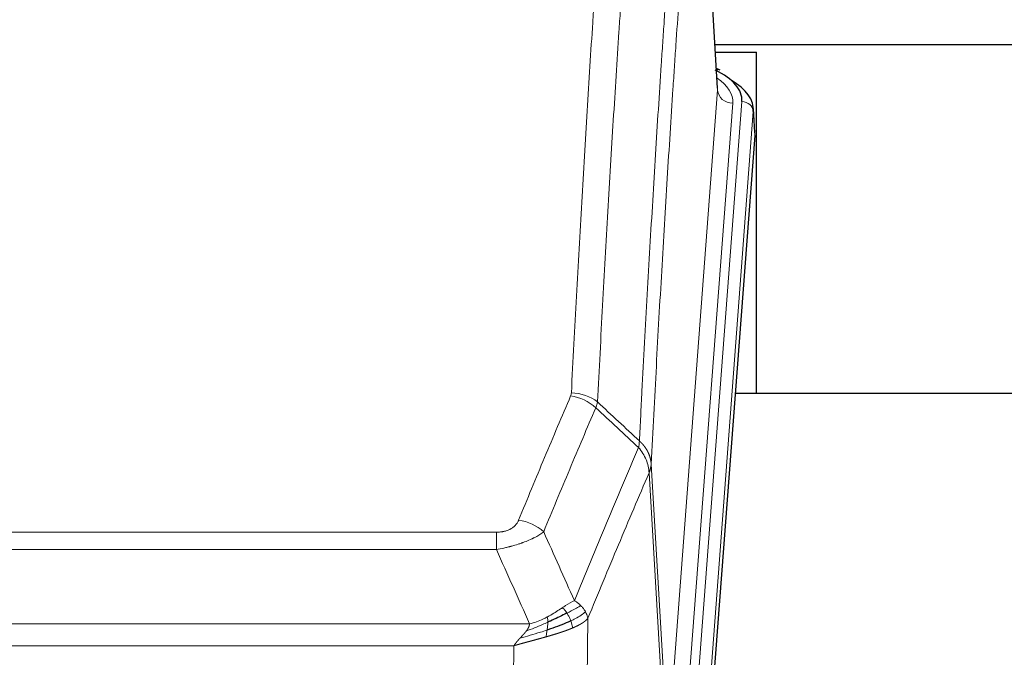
# Model space of a CAD drawing. Header units: inches. Extents: x 0 to 23760, y -13 to 16800.
# Tile 189 of 204: x 19392 to 19650, y 14310 to 14478. Entities that reach past the tile are written whole.
import ezdxf

# ---------------------------------------------------------------- set-up
doc = ezdxf.new("R2010")
doc.units = ezdxf.units.IN
doc.layers.add('254', color=7, linetype='Continuous', true_color=0xffffff)

msp = doc.modelspace()

# ---------------------------------------------------------------- linework, layer by layer
at = {"layer": '254', "color": 110, "linetype": 'Continuous', "lineweight": 13}
for p, q in [((19574.986, 14459.251), (19569.739, 14545.84)), ((19561.92, 14286.478), (19574.986, 14459.251)), ((19578.978, 14455.824), (19565.912, 14283.051)), ((19568.259, 14282.899), (19581.37, 14456.259)), ((19584.364, 14453.689), (19571.253, 14280.329)), ((19584.745, 14447.41), (19584.364, 14453.689)), ((19557.543, 14361.154), (19561.92, 14286.478)), ((19561.339, 14284.569), (19556.987, 14358.821)), ((19311.551, 14343.273), (19516.894, 14343.273)), ((19516.894, 14338.71), (19516.894, 14343.273)), ((19516.894, 14338.71), (19311.551, 14338.71)), ((19540.945, 14320.676), (19539.987, 14245.026)), ((19302.82, 14319.23), (19525.625, 14319.23)), ((19521.513, 14313.486), (19306.933, 14313.486)), ((19520.544, 14236.991), (19521.513, 14313.486))]:
    msp.add_line(p, q, dxfattribs=at)
at = {"layer": '254', "color": 2, "linetype": 'Continuous', "lineweight": 25}
for p, q in [((19574.991, 14459.826), (19569.74, 14546.463)), ((19574.302, 14471.217), (19812.063, 14471.217)), ((19574.415, 14469.221), (19585.223, 14469.221)), ((19585.223, 14379.646), (19585.223, 14469.221)), ((19575.622, 14464.533), (19574.679, 14464.969)), ((19584.751, 14448.193), (19584.37, 14454.476)), ((19584.745, 14447.41), (19571.627, 14273.956)), ((19657.563, 14379.646), (19579.62, 14379.646))]:
    msp.add_line(p, q, dxfattribs=at)
for centre, major_axis, ratio, start_param, end_param in [((19557.351, 14456.633), (24.034, 0.016), 0.461198, 6.2480186, 7.0671317), ((19574.365, 14461.81), (1.258, 2.724), 0.6272114, 6.2831797, 6.7581181), ((19557.351, 14453.972), (27.03, 0.194), 0.4633579, 6.2451225, 6.9481136)]:
    msp.add_ellipse(centre, major_axis=major_axis, ratio=ratio, start_param=start_param, end_param=end_param, dxfattribs=at)
at = {"layer": '254', "color": 110, "linetype": 'Continuous', "lineweight": 13}
for centre, major_axis, ratio, start_param, end_param in [((19554.959, 14456.198), (24.034, 0.016), 0.461198, 6.2480186, 6.8801307), ((19578.978, 14459.372), (3.989, -0.302), 0.8864705, 3.2608937, 4.7793301), ((19581.37, 14453.598), (2.991, -0.226), 0.8864705, 0.119301, 1.6377375), ((19536.402, 14370.734), (-9.188, 3.948), 0.8056434, 4.2999866, 5.045624), ((19536.59, 14371.525), (-9.987, 0.512), 0.8285973, 3.9974013, 4.7548106), ((19522.741, 14338.272), (9.245, -3.812), 0.7933159, 1.14397, 1.886928)]:
    msp.add_ellipse(centre, major_axis=major_axis, ratio=ratio, start_param=start_param, end_param=end_param, dxfattribs=at)
for points, knots in [([(19536.59, 14379.815), (19537.027, 14388.393), (19537.918, 14405.312), (19538.838, 14421.754), (19539.54, 14433.907), (19539.776, 14437.928), (19540.252, 14445.911), (19540.492, 14449.873), (19541.217, 14461.668), (19541.708, 14469.409), (19542.332, 14478.934), (19542.457, 14480.831), (19542.709, 14484.609), (19543.087, 14490.254), (19543.469, 14495.828), (19544.24, 14506.882), (19545.282, 14521.372), (19546.89, 14542.356), (19547.991, 14555.846), (19548.548, 14562.466)], [0, 0, 0, 0, 0.125, 0.25, 0.25, 0.3125, 0.3125, 0.375, 0.375, 0.5, 0.5, 0.53125, 0.53125, 0.5625, 0.625, 0.625, 0.75, 0.875, 1, 1, 1, 1]), ([(19555.431, 14559.877), (19554.873, 14553.264), (19553.771, 14539.79), (19552.161, 14518.829), (19551.118, 14504.357), (19550.346, 14493.315), (19549.963, 14487.748), (19549.584, 14482.11), (19549.333, 14478.336), (19549.207, 14476.441), (19548.583, 14466.928), (19548.091, 14459.195), (19547.365, 14447.414), (19547.124, 14443.457), (19546.648, 14435.483), (19546.412, 14431.467), (19545.709, 14419.328), (19544.787, 14402.906), (19543.895, 14386.007), (19543.457, 14377.438)], [0, 0, 0, 0, 0.125, 0.25, 0.375, 0.375, 0.4375, 0.46875, 0.46875, 0.5, 0.5, 0.625, 0.625, 0.6875, 0.6875, 0.75, 0.75, 0.875, 1, 1, 1, 1]), ([(19554.454, 14367.216), (19554.51, 14368.306), (19554.566, 14369.395), (19554.678, 14371.568), (19554.846, 14374.821), (19555.242, 14382.371), (19555.585, 14388.772), (19556.278, 14401.482), (19557.219, 14418.18), (19558.677, 14442.481), (19559.682, 14458.185), (19560.255, 14466.879), (19560.319, 14467.843), (19560.447, 14469.768), (19560.64, 14472.648), (19561.091, 14479.326), (19561.483, 14484.979), (19561.811, 14489.649), (19561.877, 14490.582), (19562.009, 14492.442), (19562.207, 14495.226), (19562.672, 14501.679), (19563.075, 14507.138), (19563.887, 14517.957), (19564.984, 14532.122), (19566.112, 14545.765), (19566.683, 14552.456)], [0, 0, 0, 0, 0.015625, 0.015625, 0.03125, 0.0625, 0.125, 0.125, 0.25, 0.375, 0.5, 0.5, 0.515625, 0.515625, 0.53125, 0.5625, 0.625, 0.625, 0.640625, 0.640625, 0.65625, 0.6875, 0.75, 0.75, 0.875, 1, 1, 1, 1]), ([(19569.739, 14545.84), (19569.169, 14539.168), (19568.044, 14525.562), (19566.95, 14511.437), (19566.141, 14500.649), (19565.739, 14495.206), (19565.275, 14488.772), (19565.077, 14485.996), (19564.946, 14484.141), (19564.88, 14483.211), (19564.553, 14478.555), (19564.162, 14472.919), (19563.712, 14466.26), (19563.52, 14463.388), (19563.392, 14461.47), (19563.329, 14460.509), (19562.756, 14451.841), (19561.755, 14436.184), (19560.3, 14411.957), (19558.894, 14386.989), (19557.988, 14369.849), (19557.543, 14361.154)], [0, 0, 0, 0, 0.125, 0.25, 0.25, 0.3125, 0.34375, 0.359375, 0.359375, 0.375, 0.375, 0.4375, 0.46875, 0.484375, 0.484375, 0.5, 0.5, 0.625, 0.75, 0.875, 1, 1, 1, 1]), ([(19522.741, 14346.428), (19523.875, 14349.189), (19525.01, 14351.939), (19527.283, 14357.417), (19528.42, 14360.144), (19531.835, 14368.292), (19534.117, 14373.679), (19536.402, 14379.02)], [0, 0, 0, 0, 0.25, 0.25, 0.5, 0.5, 1, 1, 1, 1]), ([(19536.59, 14379.815), (19536.583, 14379.68), (19536.564, 14379.547), (19536.502, 14379.282), (19536.458, 14379.151), (19536.402, 14379.02)], [0, 0, 0, 0, 0.5, 0.5, 1, 1, 1, 1]), ([(19542.998, 14375.933), (19540.71, 14370.597), (19538.426, 14365.215), (19535.007, 14357.074), (19533.868, 14354.349), (19531.593, 14348.876), (19530.456, 14346.129), (19529.321, 14343.37)], [0, 0, 0, 0, 0.5, 0.5, 0.75, 0.75, 1, 1, 1, 1]), ([(19554.454, 14367.216), (19554.433, 14366.953), (19554.418, 14366.665), (19554.359, 14366.075), (19554.317, 14365.773), (19554.242, 14365.479)], [0, 0, 0, 0, 0.5, 0.5, 1, 1, 1, 1]), ([(19554.454, 14367.216), (19554.467, 14367.205), (19554.492, 14367.182), (19554.53, 14367.148), (19554.568, 14367.113), (19554.606, 14367.077), (19554.645, 14367.041), (19554.683, 14367.005), (19554.722, 14366.968), (19554.76, 14366.931), (19554.799, 14366.893), (19554.838, 14366.855), (19554.877, 14366.816), (19554.916, 14366.777), (19554.955, 14366.738), (19554.994, 14366.697), (19555.033, 14366.657), (19555.072, 14366.616), (19555.111, 14366.574), (19555.15, 14366.532), (19555.189, 14366.49), (19555.229, 14366.447), (19555.268, 14366.403), (19555.307, 14366.359), (19555.346, 14366.314), (19555.385, 14366.269), (19555.425, 14366.224), (19555.464, 14366.178), (19555.503, 14366.131), (19555.542, 14366.084), (19555.581, 14366.036), (19555.62, 14365.988), (19555.658, 14365.939), (19555.697, 14365.89), (19555.736, 14365.84), (19555.774, 14365.79), (19555.813, 14365.739), (19555.851, 14365.687), (19555.889, 14365.635), (19555.927, 14365.583), (19555.965, 14365.53), (19556.002, 14365.476), (19556.04, 14365.422), (19556.077, 14365.367), (19556.114, 14365.312), (19556.151, 14365.256), (19556.188, 14365.2), (19556.224, 14365.143), (19556.261, 14365.086), (19556.296, 14365.028), (19556.332, 14364.969), (19556.368, 14364.91), (19556.403, 14364.85), (19556.438, 14364.79), (19556.472, 14364.729), (19556.507, 14364.668), (19556.54, 14364.606), (19556.574, 14364.543), (19556.607, 14364.48), (19556.643, 14364.412), (19556.679, 14364.339), (19556.718, 14364.261), (19556.755, 14364.183), (19556.792, 14364.105), (19556.828, 14364.026), (19556.863, 14363.947), (19556.897, 14363.868), (19556.931, 14363.789), (19556.963, 14363.709), (19556.995, 14363.629), (19557.026, 14363.549), (19557.056, 14363.469), (19557.085, 14363.388), (19557.113, 14363.307), (19557.141, 14363.226), (19557.168, 14363.145), (19557.193, 14363.064), (19557.218, 14362.982), (19557.242, 14362.901), (19557.265, 14362.819), (19557.288, 14362.737), (19557.309, 14362.654), (19557.33, 14362.572), (19557.349, 14362.489), (19557.368, 14362.407), (19557.386, 14362.324), (19557.403, 14362.241), (19557.419, 14362.158), (19557.434, 14362.075), (19557.449, 14361.991), (19557.462, 14361.908), (19557.475, 14361.825), (19557.487, 14361.741), (19557.497, 14361.657), (19557.507, 14361.574), (19557.516, 14361.49), (19557.524, 14361.406), (19557.532, 14361.322), (19557.538, 14361.238), (19557.542, 14361.182), (19557.543, 14361.154)], [0, 0, 0, 0, 0.0069372, 0.0139334, 0.0209887, 0.028103, 0.0352764, 0.0425088, 0.0498003, 0.0571509, 0.0645605, 0.0720292, 0.0795569, 0.0871437, 0.0947896, 0.1024945, 0.1102584, 0.1180815, 0.1259636, 0.1339048, 0.141905, 0.1499643, 0.1580827, 0.1662601, 0.1744966, 0.1827922, 0.1911468, 0.1995605, 0.2080333, 0.2165651, 0.225156, 0.233806, 0.2425151, 0.2512832, 0.2601104, 0.2689967, 0.277942, 0.2869465, 0.29601, 0.3051325, 0.3143142, 0.3235549, 0.3328547, 0.3422136, 0.3516315, 0.3611085, 0.3706446, 0.3802398, 0.3898941, 0.3996074, 0.4093798, 0.4192113, 0.4291019, 0.4390515, 0.4490602, 0.459128, 0.4692549, 0.4794409, 0.4896859, 0.4999901, 0.5124905, 0.524991, 0.5374914, 0.5499918, 0.5624922, 0.5749926, 0.587493, 0.5999934, 0.6124937, 0.6249941, 0.6374944, 0.6499948, 0.6624951, 0.6749954, 0.6874957, 0.699996, 0.7124963, 0.7249966, 0.7374968, 0.7499971, 0.7624973, 0.7749976, 0.7874978, 0.799998, 0.8124982, 0.8249984, 0.8374986, 0.8499988, 0.8624989, 0.8749991, 0.8874992, 0.8999993, 0.9124995, 0.9249996, 0.9374997, 0.9499998, 0.9624998, 0.9749999, 0.9875, 1, 1, 1, 1]), ([(19537.388, 14325.322), (19538.786, 14328.737), (19540.185, 14332.135), (19542.988, 14338.896), (19544.391, 14342.26), (19548.604, 14352.3), (19551.42, 14358.924), (19554.242, 14365.479)], [0, 0, 0, 0, 0.25, 0.25, 0.5, 0.5, 1, 1, 1, 1]), ([(19554.242, 14365.479), (19554.651, 14364.996), (19555.023, 14364.485), (19555.682, 14363.422), (19555.967, 14362.869), (19556.439, 14361.737), (19556.625, 14361.158), (19556.888, 14359.992), (19556.966, 14359.404), (19556.987, 14358.821)], [0, 0, 0, 0, 0.25, 0.25, 0.5, 0.5, 0.75, 0.75, 1, 1, 1, 1]), ([(19557.543, 14361.154), (19557.543, 14361.147), (19557.542, 14361.121), (19557.538, 14361.065), (19557.531, 14360.973), (19557.52, 14360.846), (19557.501, 14360.684), (19557.472, 14360.487), (19557.431, 14360.255), (19557.387, 14360.055), (19557.348, 14359.902), (19557.323, 14359.806), (19557.297, 14359.712), (19557.27, 14359.62), (19557.242, 14359.531), (19557.215, 14359.443), (19557.186, 14359.358), (19557.158, 14359.275), (19557.129, 14359.194), (19557.101, 14359.115), (19557.072, 14359.039), (19557.044, 14358.964), (19557.016, 14358.892), (19556.997, 14358.844), (19556.987, 14358.821)], [0, 0, 0, 0, 0.0092499, 0.0337179, 0.073404, 0.128308, 0.1984299, 0.2837694, 0.3843264, 0.5001005, 0.5424888, 0.5838484, 0.6241794, 0.6634821, 0.7017567, 0.7390032, 0.7752221, 0.8104134, 0.8445775, 0.8777146, 0.909825, 0.9409091, 0.9709673, 1, 1, 1, 1]), ([(19556.987, 14358.821), (19554.301, 14352.588), (19551.622, 14346.293), (19547.611, 14336.757), (19546.275, 14333.562), (19543.608, 14327.142), (19542.275, 14323.917), (19540.945, 14320.676)], [0, 0, 0, 0, 0.5, 0.5, 0.75, 0.75, 1, 1, 1, 1]), ([(19522.741, 14346.428), (19522.72, 14346.376), (19522.698, 14346.325), (19522.652, 14346.224), (19522.628, 14346.173), (19522.552, 14346.021), (19522.498, 14345.922), (19522.38, 14345.724), (19522.316, 14345.626), (19522.18, 14345.433), (19522.106, 14345.338), (19521.949, 14345.15), (19521.865, 14345.058), (19521.73, 14344.921), (19521.683, 14344.876), (19521.587, 14344.787), (19521.537, 14344.742), (19521.383, 14344.611), (19521.275, 14344.527), (19521.047, 14344.363), (19520.928, 14344.285), (19520.738, 14344.172), (19520.641, 14344.117), (19520.54, 14344.063), (19520.472, 14344.028), (19520.437, 14344.011), (19520.263, 14343.925), (19520.118, 14343.861), (19519.671, 14343.684), (19519.355, 14343.585), (19518.934, 14343.486), (19518.849, 14343.467), (19518.676, 14343.432), (19518.589, 14343.416), (19518.328, 14343.372), (19518.152, 14343.348), (19517.797, 14343.31), (19517.618, 14343.296), (19517.258, 14343.278), (19517.077, 14343.273), (19516.894, 14343.273)], [0, 0, 0, 0, 0.03125, 0.03125, 0.0625, 0.0625, 0.125, 0.125, 0.1875, 0.1875, 0.25, 0.25, 0.3125, 0.3125, 0.34375, 0.34375, 0.375, 0.375, 0.4375, 0.4375, 0.5, 0.5, 0.53125, 0.546875, 0.546875, 0.5625, 0.5625, 0.625, 0.625, 0.75, 0.75, 0.78125, 0.78125, 0.8125, 0.8125, 0.875, 0.875, 0.9375, 0.9375, 1, 1, 1, 1]), ([(19529.321, 14343.37), (19529.023, 14343.137), (19528.697, 14342.906), (19527.984, 14342.449), (19527.598, 14342.222), (19526.969, 14341.886), (19526.697, 14341.746), (19526.412, 14341.608), (19526.297, 14341.552), (19526.239, 14341.525), (19526.063, 14341.442), (19525.945, 14341.388), (19525.342, 14341.117), (19524.833, 14340.906), (19524.161, 14340.65), (19524.025, 14340.599), (19523.818, 14340.524), (19523.748, 14340.499), (19523.608, 14340.449), (19523.538, 14340.424), (19523.186, 14340.301), (19522.899, 14340.205), (19522.023, 14339.925), (19521.418, 14339.747), (19520.715, 14339.558), (19520.636, 14339.537), (19520.479, 14339.495), (19520.399, 14339.475), (19520.161, 14339.414), (19520.002, 14339.374), (19519.522, 14339.256), (19519.2, 14339.181), (19518.225, 14338.964), (19517.564, 14338.831), (19516.894, 14338.71)], [0, 0, 0, 0, 0.125, 0.125, 0.25, 0.25, 0.3125, 0.328125, 0.328125, 0.34375, 0.34375, 0.375, 0.375, 0.5, 0.5, 0.53125, 0.53125, 0.546875, 0.546875, 0.5625, 0.5625, 0.625, 0.625, 0.75, 0.75, 0.765625, 0.765625, 0.78125, 0.78125, 0.8125, 0.8125, 0.875, 0.875, 1, 1, 1, 1]), ([(19537.388, 14325.322), (19536.695, 14324.995), (19535.929, 14324.529), (19534.802, 14323.809), (19534.511, 14323.621), (19534.213, 14323.427)], [0, 0, 0, 0, 0.75, 0.75, 1, 1, 1, 1]), ([(19539.095, 14323.977), (19538.972, 14324.101), (19538.844, 14324.222), (19538.512, 14324.518), (19538.301, 14324.689), (19537.86, 14325.017), (19537.628, 14325.174), (19537.388, 14325.322)], [0, 0, 0, 0, 0.25, 0.25, 0.625, 0.625, 1, 1, 1, 1]), ([(19534.213, 14323.427), (19534.063, 14323.33), (19533.912, 14323.232), (19533.297, 14322.834), (19532.818, 14322.527), (19531.824, 14321.913), (19531.309, 14321.607), (19530.602, 14321.212), (19530.424, 14321.115), (19530.243, 14321.019)], [0, 0, 0, 0, 0.125, 0.125, 0.5, 0.5, 0.875, 0.875, 1, 1, 1, 1]), ([(19535.437, 14322.047), (19535.338, 14322.202), (19535.237, 14322.349), (19534.98, 14322.693), (19534.823, 14322.877), (19534.512, 14323.193), (19534.359, 14323.325), (19534.213, 14323.427)], [0, 0, 0, 0, 0.25, 0.25, 0.625, 0.625, 1, 1, 1, 1]), ([(19539.095, 14323.977), (19538.397, 14323.595), (19537.526, 14323.122), (19536.165, 14322.417), (19535.808, 14322.234), (19535.437, 14322.047)], [0, 0, 0, 0, 0.75, 0.75, 1, 1, 1, 1]), ([(19540.306, 14322.389), (19539.693, 14321.805), (19538.797, 14321.197), (19537.268, 14320.381), (19536.858, 14320.177), (19536.423, 14319.974)], [0, 0, 0, 0, 0.75, 0.75, 1, 1, 1, 1]), ([(19540.306, 14322.389), (19540.267, 14322.459), (19540.226, 14322.528), (19540.059, 14322.804), (19539.92, 14323.007), (19539.616, 14323.406), (19539.452, 14323.601), (19539.217, 14323.853), (19539.157, 14323.915), (19539.095, 14323.977)], [0, 0, 0, 0, 0.125, 0.125, 0.5, 0.5, 0.875, 0.875, 1, 1, 1, 1]), ([(19540.945, 14320.676), (19540.86, 14321.109), (19540.718, 14321.543), (19540.455, 14322.109), (19540.383, 14322.25), (19540.306, 14322.389)], [0, 0, 0, 0, 0.75, 0.75, 1, 1, 1, 1]), ([(19530.394, 14319.65), (19529.936, 14319.445), (19529.472, 14319.242), (19527.602, 14318.437), (19526.165, 14317.854), (19524.755, 14317.332)], [0, 0, 0, 0, 0.25, 0.25, 1, 1, 1, 1]), ([(19530.243, 14321.019), (19529.883, 14320.827), (19529.516, 14320.642), (19528.022, 14319.938), (19526.846, 14319.496), (19525.625, 14319.23)], [0, 0, 0, 0, 0.25, 0.25, 1, 1, 1, 1]), ([(19530.225, 14317.589), (19530.237, 14317.676), (19530.249, 14317.764), (19530.293, 14318.117), (19530.322, 14318.385), (19530.366, 14318.911), (19530.381, 14319.168), (19530.391, 14319.493), (19530.393, 14319.572), (19530.394, 14319.65)], [0, 0, 0, 0, 0.125, 0.125, 0.5, 0.5, 0.875, 0.875, 1, 1, 1, 1]), ([(19530.394, 14319.65), (19530.395, 14319.805), (19530.394, 14319.952), (19530.38, 14320.296), (19530.364, 14320.479), (19530.316, 14320.792), (19530.284, 14320.921), (19530.243, 14321.019)], [0, 0, 0, 0, 0.25, 0.25, 0.625, 0.625, 1, 1, 1, 1]), ([(19536.423, 14319.974), (19536.392, 14320.062), (19536.36, 14320.151), (19536.225, 14320.508), (19536.112, 14320.779), (19535.863, 14321.307), (19535.726, 14321.565), (19535.535, 14321.889), (19535.486, 14321.969), (19535.437, 14322.047)], [0, 0, 0, 0, 0.125, 0.125, 0.5, 0.5, 0.875, 0.875, 1, 1, 1, 1]), ([(19536.913, 14318.128), (19536.842, 14318.489), (19536.742, 14318.948), (19536.541, 14319.623), (19536.484, 14319.797), (19536.423, 14319.974)], [0, 0, 0, 0, 0.75, 0.75, 1, 1, 1, 1]), ([(19540.945, 14320.676), (19540.939, 14320.669), (19540.927, 14320.655), (19540.909, 14320.633), (19540.89, 14320.612), (19540.872, 14320.59), (19540.853, 14320.569), (19540.835, 14320.548), (19540.816, 14320.527), (19540.797, 14320.506), (19540.777, 14320.485), (19540.758, 14320.464), (19540.738, 14320.444), (19540.719, 14320.423), (19540.699, 14320.402), (19540.679, 14320.382), (19540.658, 14320.362), (19540.638, 14320.341), (19540.617, 14320.321), (19540.597, 14320.301), (19540.576, 14320.281), (19540.555, 14320.261), (19540.534, 14320.241), (19540.513, 14320.221), (19540.491, 14320.202), (19540.47, 14320.182), (19540.448, 14320.163), (19540.426, 14320.143), (19540.405, 14320.124), (19540.383, 14320.105), (19540.361, 14320.085), (19540.338, 14320.066), (19540.316, 14320.047), (19540.294, 14320.029), (19540.271, 14320.01), (19540.248, 14319.991), (19540.226, 14319.972), (19540.203, 14319.954), (19540.18, 14319.935), (19540.157, 14319.917), (19540.134, 14319.899), (19540.111, 14319.88), (19540.087, 14319.862), (19540.064, 14319.844), (19540.04, 14319.826), (19540.017, 14319.808), (19539.993, 14319.79), (19539.969, 14319.773), (19539.946, 14319.755), (19539.922, 14319.738), (19539.898, 14319.72), (19539.874, 14319.703), (19539.85, 14319.685), (19539.826, 14319.668), (19539.802, 14319.651), (19539.777, 14319.634), (19539.753, 14319.617), (19539.729, 14319.6), (19539.704, 14319.583), (19539.68, 14319.567), (19539.655, 14319.55), (19539.631, 14319.534), (19539.606, 14319.517), (19539.581, 14319.501), (19539.557, 14319.484), (19539.532, 14319.468), (19539.507, 14319.452), (19539.483, 14319.436), (19539.458, 14319.42), (19539.433, 14319.404), (19539.408, 14319.388), (19539.383, 14319.373), (19539.358, 14319.357), (19539.333, 14319.341), (19539.308, 14319.326), (19539.283, 14319.311), (19539.258, 14319.295), (19539.233, 14319.28), (19539.208, 14319.265), (19539.183, 14319.25), (19539.158, 14319.235), (19539.133, 14319.22), (19539.108, 14319.205), (19539.083, 14319.19), (19539.058, 14319.176), (19539.033, 14319.161), (19539.008, 14319.146), (19538.982, 14319.132), (19538.957, 14319.118), (19538.932, 14319.103), (19538.907, 14319.089), (19538.882, 14319.075), (19538.857, 14319.061), (19538.832, 14319.047), (19538.807, 14319.033), (19538.782, 14319.019), (19538.757, 14319.006), (19538.732, 14318.992), (19538.707, 14318.978), (19538.682, 14318.965), (19538.658, 14318.951), (19538.633, 14318.938), (19538.608, 14318.925), (19538.583, 14318.912), (19538.558, 14318.898), (19538.534, 14318.885), (19538.509, 14318.872), (19538.484, 14318.859), (19538.46, 14318.847), (19538.435, 14318.834), (19538.411, 14318.821), (19538.386, 14318.809), (19538.362, 14318.796), (19538.337, 14318.784), (19538.313, 14318.771), (19538.289, 14318.759), (19538.264, 14318.747), (19538.24, 14318.735), (19538.216, 14318.723), (19538.192, 14318.711), (19538.168, 14318.699), (19538.144, 14318.687), (19538.12, 14318.675), (19538.096, 14318.663), (19538.072, 14318.652), (19538.049, 14318.64), (19538.025, 14318.629), (19538.001, 14318.617), (19537.978, 14318.606), (19537.954, 14318.595), (19537.931, 14318.584), (19537.908, 14318.572), (19537.884, 14318.561), (19537.861, 14318.55), (19537.838, 14318.539), (19537.815, 14318.529), (19537.792, 14318.518), (19537.769, 14318.507), (19537.746, 14318.497), (19537.724, 14318.486), (19537.701, 14318.476), (19537.679, 14318.465), (19537.656, 14318.455), (19537.634, 14318.445), (19537.611, 14318.434), (19537.589, 14318.424), (19537.567, 14318.414), (19537.545, 14318.404), (19537.523, 14318.394), (19537.501, 14318.384), (19537.48, 14318.375), (19537.458, 14318.365), (19537.436, 14318.355), (19537.415, 14318.346), (19537.394, 14318.336), (19537.372, 14318.327), (19537.351, 14318.317), (19537.33, 14318.308), (19537.309, 14318.299), (19537.288, 14318.29), (19537.268, 14318.28), (19537.247, 14318.271), (19537.226, 14318.262), (19537.206, 14318.254), (19537.186, 14318.245), (19537.165, 14318.236), (19537.145, 14318.227), (19537.125, 14318.219), (19537.105, 14318.21), (19537.086, 14318.201), (19537.066, 14318.193), (19537.046, 14318.185), (19537.027, 14318.176), (19537.008, 14318.168), (19536.989, 14318.16), (19536.969, 14318.152), (19536.95, 14318.144), (19536.932, 14318.136), (19536.919, 14318.13), (19536.913, 14318.128)], [0, 0, 0, 0, 0.0080212, 0.0160154, 0.0239827, 0.0319231, 0.0398365, 0.0477229, 0.0555824, 0.0634149, 0.0712205, 0.0789992, 0.0867509, 0.0944756, 0.1021734, 0.1098443, 0.1174881, 0.1251051, 0.1326951, 0.1402581, 0.1477942, 0.1553034, 0.1627856, 0.1702408, 0.1776691, 0.1850704, 0.1924448, 0.1997923, 0.2071128, 0.2144063, 0.2216729, 0.2289126, 0.2361253, 0.243311, 0.2504698, 0.2576016, 0.2647065, 0.2717845, 0.2788355, 0.2858595, 0.2928566, 0.2998268, 0.30677, 0.3136862, 0.3205755, 0.3274379, 0.3342733, 0.3410817, 0.3478632, 0.3546178, 0.3613454, 0.3680461, 0.3747198, 0.3813665, 0.3879863, 0.3945792, 0.4011451, 0.4076841, 0.4141961, 0.4206811, 0.4271393, 0.4335704, 0.4399746, 0.4463519, 0.4527022, 0.4590256, 0.465322, 0.4715915, 0.477834, 0.4840496, 0.4902382, 0.4963999, 0.5025346, 0.5086424, 0.5147232, 0.5207771, 0.526804, 0.532804, 0.5387771, 0.5447232, 0.5506423, 0.5565345, 0.5623997, 0.568238, 0.5740494, 0.5798338, 0.5855912, 0.5913217, 0.5970253, 0.6027019, 0.6083515, 0.6139742, 0.61957, 0.6251388, 0.6306807, 0.6361956, 0.6416836, 0.6471446, 0.6525787, 0.6579858, 0.663366, 0.6687192, 0.6740455, 0.6793448, 0.6846172, 0.6898627, 0.6950812, 0.7002727, 0.7054373, 0.710575, 0.7156857, 0.7207694, 0.7258262, 0.7308561, 0.735859, 0.740835, 0.745784, 0.7507061, 0.7556012, 0.7604694, 0.7653107, 0.7701249, 0.7749123, 0.7796727, 0.7844061, 0.7891127, 0.7937922, 0.7984448, 0.8030705, 0.8076692, 0.812241, 0.8167858, 0.8213037, 0.8257947, 0.8302587, 0.8346957, 0.8391058, 0.843489, 0.8478452, 0.8521745, 0.8564768, 0.8607522, 0.8650006, 0.8692221, 0.8734166, 0.8775842, 0.8817249, 0.8858386, 0.8899254, 0.8939852, 0.8980181, 0.902024, 0.906003, 0.909955, 0.9138802, 0.9177783, 0.9216495, 0.9254938, 0.9293111, 0.9331015, 0.936865, 0.9406015, 0.944311, 0.9479937, 0.9516493, 0.9552781, 0.9588799, 0.9624547, 0.9660026, 0.9695236, 0.9730176, 0.9764847, 0.9799249, 0.9833381, 0.9867243, 0.9900837, 0.993416, 0.9967215, 1, 1, 1, 1]), ([(19530.225, 14317.589), (19529.647, 14317.398), (19529.059, 14317.21), (19526.685, 14316.469), (19524.856, 14315.938), (19523.083, 14315.434)], [0, 0, 0, 0, 0.25, 0.25, 1, 1, 1, 1]), ([(19523.083, 14315.434), (19523.098, 14315.45), (19523.126, 14315.48), (19523.167, 14315.525), (19523.208, 14315.569), (19523.247, 14315.612), (19523.286, 14315.653), (19523.323, 14315.694), (19523.359, 14315.733), (19523.395, 14315.771), (19523.429, 14315.808), (19523.462, 14315.844), (19523.494, 14315.879), (19523.525, 14315.912), (19523.555, 14315.945), (19523.584, 14315.976), (19523.612, 14316.006), (19523.639, 14316.035), (19523.665, 14316.063), (19523.689, 14316.09), (19523.713, 14316.115), (19523.736, 14316.14), (19523.757, 14316.163), (19523.778, 14316.185), (19523.797, 14316.206), (19523.816, 14316.226), (19523.833, 14316.245), (19523.849, 14316.263), (19523.864, 14316.279), (19523.879, 14316.294), (19523.892, 14316.309), (19523.904, 14316.322), (19523.915, 14316.334), (19523.925, 14316.345), (19523.934, 14316.354), (19523.942, 14316.363), (19523.948, 14316.37), (19523.954, 14316.377), (19523.959, 14316.382), (19523.971, 14316.396), (19523.992, 14316.419), (19524.021, 14316.451), (19524.05, 14316.483), (19524.078, 14316.515), (19524.106, 14316.546), (19524.134, 14316.578), (19524.161, 14316.609), (19524.188, 14316.64), (19524.214, 14316.67), (19524.241, 14316.7), (19524.267, 14316.731), (19524.292, 14316.76), (19524.318, 14316.79), (19524.343, 14316.82), (19524.367, 14316.849), (19524.392, 14316.878), (19524.416, 14316.906), (19524.439, 14316.935), (19524.463, 14316.963), (19524.486, 14316.991), (19524.508, 14317.018), (19524.531, 14317.046), (19524.553, 14317.073), (19524.574, 14317.1), (19524.596, 14317.127), (19524.617, 14317.153), (19524.637, 14317.179), (19524.658, 14317.205), (19524.678, 14317.231), (19524.698, 14317.257), (19524.717, 14317.282), (19524.736, 14317.307), (19524.748, 14317.323), (19524.755, 14317.332)], [0, 0, 0, 0, 0.0247661, 0.0489206, 0.0724636, 0.0953949, 0.1177147, 0.1394229, 0.1605195, 0.1810045, 0.2008779, 0.2201398, 0.23879, 0.2568287, 0.2742558, 0.2910713, 0.3072753, 0.3228676, 0.3378484, 0.3522176, 0.3659752, 0.3791212, 0.3916556, 0.4035785, 0.4148897, 0.4255894, 0.4356775, 0.445154, 0.454019, 0.4622723, 0.4699141, 0.4769443, 0.4833629, 0.48917, 0.4943654, 0.4989493, 0.5029216, 0.5062824, 0.5090316, 0.5111692, 0.5284651, 0.5456049, 0.5625886, 0.5794163, 0.5960881, 0.612604, 0.6289642, 0.6451687, 0.6612176, 0.6771111, 0.6928491, 0.7084319, 0.7238594, 0.7391318, 0.7542492, 0.7692118, 0.7840195, 0.7986726, 0.8131712, 0.8275153, 0.8417051, 0.8557408, 0.8696224, 0.8833501, 0.8969241, 0.9103445, 0.9236114, 0.936725, 0.9496856, 0.9624932, 0.975148, 0.9876502, 1, 1, 1, 1]), ([(19524.755, 14317.332), (19524.763, 14317.342), (19524.779, 14317.364), (19524.802, 14317.396), (19524.826, 14317.427), (19524.848, 14317.459), (19524.871, 14317.491), (19524.893, 14317.522), (19524.915, 14317.554), (19524.937, 14317.585), (19524.958, 14317.616), (19524.979, 14317.648), (19525, 14317.679), (19525.02, 14317.71), (19525.04, 14317.74), (19525.06, 14317.771), (19525.079, 14317.802), (19525.098, 14317.832), (19525.117, 14317.863), (19525.135, 14317.893), (19525.153, 14317.923), (19525.171, 14317.954), (19525.188, 14317.984), (19525.205, 14318.014), (19525.222, 14318.043), (19525.238, 14318.073), (19525.254, 14318.103), (19525.27, 14318.132), (19525.285, 14318.162), (19525.3, 14318.191), (19525.315, 14318.22), (19525.329, 14318.25), (19525.343, 14318.279), (19525.357, 14318.308), (19525.37, 14318.336), (19525.383, 14318.365), (19525.396, 14318.394), (19525.409, 14318.422), (19525.421, 14318.451), (19525.432, 14318.479), (19525.444, 14318.507), (19525.455, 14318.535), (19525.465, 14318.563), (19525.476, 14318.591), (19525.486, 14318.619), (19525.496, 14318.647), (19525.505, 14318.674), (19525.514, 14318.702), (19525.523, 14318.729), (19525.531, 14318.757), (19525.539, 14318.784), (19525.547, 14318.811), (19525.554, 14318.838), (19525.561, 14318.865), (19525.568, 14318.891), (19525.574, 14318.918), (19525.581, 14318.945), (19525.586, 14318.971), (19525.592, 14318.998), (19525.597, 14319.024), (19525.602, 14319.05), (19525.606, 14319.076), (19525.61, 14319.102), (19525.614, 14319.128), (19525.617, 14319.154), (19525.62, 14319.179), (19525.623, 14319.205), (19525.625, 14319.222), (19525.625, 14319.23)], [0, 0, 0, 0, 0.0185022, 0.0368847, 0.0551481, 0.073293, 0.0913199, 0.1092294, 0.1270222, 0.1446988, 0.1622598, 0.1797059, 0.1970378, 0.2142561, 0.2313614, 0.2483544, 0.265236, 0.2820066, 0.2986672, 0.3152184, 0.331661, 0.3479958, 0.3642235, 0.380345, 0.3963611, 0.4122725, 0.4280803, 0.4437851, 0.459388, 0.4748898, 0.4902915, 0.5055939, 0.5207981, 0.535905, 0.5509156, 0.565831, 0.5806521, 0.5953801, 0.6100159, 0.6245607, 0.6390157, 0.6533819, 0.6676604, 0.6818526, 0.6959596, 0.7099825, 0.7239227, 0.7377815, 0.75156, 0.7652597, 0.7788818, 0.7924277, 0.8058989, 0.8192966, 0.8326224, 0.8458776, 0.8590638, 0.8721825, 0.8852351, 0.8982233, 0.9111485, 0.9240124, 0.9368166, 0.9495628, 0.9622525, 0.9748874, 0.9874694, 1, 1, 1, 1]), ([(19536.913, 14318.128), (19536.898, 14318.122), (19536.869, 14318.109), (19536.825, 14318.091), (19536.78, 14318.072), (19536.736, 14318.054), (19536.691, 14318.035), (19536.647, 14318.017), (19536.602, 14317.998), (19536.557, 14317.98), (19536.512, 14317.962), (19536.467, 14317.943), (19536.422, 14317.925), (19536.377, 14317.907), (19536.331, 14317.889), (19536.286, 14317.871), (19536.241, 14317.853), (19536.195, 14317.835), (19536.149, 14317.817), (19536.103, 14317.799), (19536.058, 14317.781), (19536.012, 14317.763), (19535.966, 14317.745), (19535.919, 14317.727), (19535.873, 14317.71), (19535.827, 14317.692), (19535.78, 14317.674), (19535.734, 14317.657), (19535.687, 14317.639), (19535.641, 14317.622), (19535.594, 14317.604), (19535.547, 14317.587), (19535.5, 14317.569), (19535.454, 14317.552), (19535.407, 14317.534), (19535.36, 14317.517), (19535.312, 14317.5), (19535.265, 14317.483), (19535.218, 14317.465), (19535.171, 14317.448), (19535.123, 14317.431), (19535.076, 14317.414), (19535.028, 14317.397), (19534.981, 14317.38), (19534.933, 14317.363), (19534.885, 14317.346), (19534.838, 14317.329), (19534.79, 14317.312), (19534.742, 14317.295), (19534.694, 14317.279), (19534.646, 14317.262), (19534.598, 14317.245), (19534.55, 14317.228), (19534.502, 14317.212), (19534.454, 14317.195), (19534.406, 14317.179), (19534.357, 14317.162), (19534.309, 14317.146), (19534.261, 14317.129), (19534.212, 14317.113), (19534.164, 14317.096), (19534.115, 14317.08), (19534.067, 14317.064), (19534.018, 14317.047), (19533.97, 14317.031), (19533.921, 14317.015), (19533.873, 14316.999), (19533.824, 14316.983), (19533.775, 14316.967), (19533.727, 14316.95), (19533.678, 14316.934), (19533.629, 14316.918), (19533.58, 14316.902), (19533.531, 14316.887), (19533.482, 14316.871), (19533.434, 14316.855), (19533.385, 14316.839), (19533.336, 14316.823), (19533.287, 14316.807), (19533.238, 14316.792), (19533.189, 14316.776), (19533.14, 14316.76), (19533.091, 14316.745), (19533.042, 14316.729), (19532.993, 14316.714), (19532.943, 14316.698), (19532.894, 14316.683), (19532.845, 14316.667), (19532.796, 14316.652), (19532.747, 14316.636), (19532.698, 14316.621), (19532.649, 14316.606), (19532.6, 14316.59), (19532.55, 14316.575), (19532.501, 14316.56), (19532.452, 14316.545), (19532.403, 14316.53), (19532.354, 14316.514), (19532.305, 14316.499), (19532.255, 14316.484), (19532.206, 14316.469), (19532.157, 14316.454), (19532.108, 14316.439), (19532.059, 14316.424), (19532.009, 14316.409), (19531.96, 14316.395), (19531.911, 14316.38), (19531.862, 14316.365), (19531.813, 14316.35), (19531.764, 14316.335), (19531.715, 14316.321), (19531.665, 14316.306), (19531.616, 14316.291), (19531.567, 14316.277), (19531.518, 14316.262), (19531.469, 14316.248), (19531.42, 14316.233), (19531.371, 14316.218), (19531.322, 14316.204), (19531.273, 14316.19), (19531.224, 14316.175), (19531.175, 14316.161), (19531.126, 14316.146), (19531.077, 14316.132), (19531.028, 14316.118), (19530.979, 14316.103), (19530.93, 14316.089), (19530.881, 14316.075), (19530.833, 14316.061), (19530.784, 14316.047), (19530.735, 14316.032), (19530.686, 14316.018), (19530.637, 14316.004), (19530.589, 14315.99), (19530.54, 14315.976), (19530.491, 14315.962), (19530.443, 14315.948), (19530.394, 14315.934), (19530.346, 14315.92), (19530.297, 14315.906), (19530.249, 14315.892), (19530.2, 14315.879), (19530.152, 14315.865), (19530.103, 14315.851), (19530.055, 14315.837), (19530.007, 14315.824), (19529.958, 14315.81), (19529.926, 14315.801), (19529.91, 14315.796)], [0, 0, 0, 0, 0.0076941, 0.0153765, 0.0230472, 0.0307061, 0.0383534, 0.045989, 0.0536129, 0.061225, 0.0688255, 0.0764143, 0.0839914, 0.0915567, 0.0991104, 0.1066524, 0.1141827, 0.1217013, 0.1292082, 0.1367034, 0.1441869, 0.1516588, 0.1591189, 0.1665674, 0.1740041, 0.1814292, 0.1888426, 0.1962444, 0.2036344, 0.2110128, 0.2183794, 0.2257344, 0.2330778, 0.2404094, 0.2477294, 0.2550377, 0.2623343, 0.2696193, 0.2768926, 0.2841542, 0.2914041, 0.2986424, 0.305869, 0.313084, 0.3202872, 0.3274789, 0.3346588, 0.3418271, 0.3489838, 0.3561287, 0.3632621, 0.3703837, 0.3774937, 0.3845921, 0.3916788, 0.3987539, 0.4058173, 0.412869, 0.4199092, 0.4269376, 0.4339544, 0.4409596, 0.4479532, 0.454935, 0.4619053, 0.4688639, 0.4758109, 0.4827462, 0.4896699, 0.496582, 0.5034825, 0.5103713, 0.5172485, 0.524114, 0.5309679, 0.5378102, 0.5446409, 0.55146, 0.5582674, 0.5650632, 0.5718474, 0.57862, 0.5853809, 0.5921303, 0.598868, 0.6055941, 0.6123087, 0.6190116, 0.6257029, 0.6323825, 0.6390506, 0.6457071, 0.652352, 0.6589853, 0.665607, 0.672217, 0.6788155, 0.6854024, 0.6919777, 0.6985414, 0.7050935, 0.7116341, 0.718163, 0.7246804, 0.7311862, 0.7376804, 0.744163, 0.750634, 0.7570935, 0.7635413, 0.7699776, 0.7764024, 0.7828155, 0.7892171, 0.7956072, 0.8019856, 0.8083525, 0.8147079, 0.8210516, 0.8273839, 0.8337045, 0.8400136, 0.8463112, 0.8525972, 0.8588716, 0.8651345, 0.8713859, 0.8776257, 0.8838539, 0.8900706, 0.8962758, 0.9024695, 0.9086516, 0.9148221, 0.9209812, 0.9271287, 0.9332646, 0.9393891, 0.945502, 0.9516034, 0.9576933, 0.9637717, 0.9698385, 0.9758938, 0.9819376, 0.9879699, 0.9939907, 1, 1, 1, 1]), ([(19529.91, 14315.796), (19529.943, 14315.967), (19529.983, 14316.164), (19530.065, 14316.596), (19530.107, 14316.831), (19530.175, 14317.244), (19530.201, 14317.415), (19530.225, 14317.589)], [0, 0, 0, 0, 0.375, 0.375, 0.75, 0.75, 1, 1, 1, 1]), ([(19529.91, 14315.796), (19529.888, 14315.79), (19529.845, 14315.778), (19529.78, 14315.759), (19529.715, 14315.741), (19529.65, 14315.723), (19529.585, 14315.704), (19529.52, 14315.686), (19529.455, 14315.668), (19529.39, 14315.649), (19529.325, 14315.631), (19529.259, 14315.613), (19529.194, 14315.595), (19529.129, 14315.576), (19529.064, 14315.558), (19528.999, 14315.54), (19528.933, 14315.522), (19528.868, 14315.504), (19528.803, 14315.486), (19528.738, 14315.468), (19528.673, 14315.45), (19528.607, 14315.431), (19528.542, 14315.413), (19528.477, 14315.395), (19528.412, 14315.377), (19528.346, 14315.359), (19528.281, 14315.341), (19528.216, 14315.324), (19528.151, 14315.306), (19528.085, 14315.288), (19528.02, 14315.27), (19527.955, 14315.252), (19527.89, 14315.234), (19527.825, 14315.216), (19527.759, 14315.198), (19527.694, 14315.181), (19527.629, 14315.163), (19527.564, 14315.145), (19527.499, 14315.127), (19527.434, 14315.109), (19527.369, 14315.092), (19527.304, 14315.074), (19527.238, 14315.056), (19527.173, 14315.039), (19527.108, 14315.021), (19527.043, 14315.003), (19526.978, 14314.986), (19526.914, 14314.968), (19526.849, 14314.95), (19526.784, 14314.933), (19526.719, 14314.915), (19526.654, 14314.898), (19526.589, 14314.88), (19526.524, 14314.862), (19526.46, 14314.845), (19526.395, 14314.827), (19526.33, 14314.81), (19526.266, 14314.792), (19526.201, 14314.775), (19526.136, 14314.757), (19526.072, 14314.74), (19526.007, 14314.722), (19525.943, 14314.705), (19525.878, 14314.688), (19525.814, 14314.67), (19525.75, 14314.653), (19525.685, 14314.635), (19525.621, 14314.618), (19525.557, 14314.601), (19525.493, 14314.583), (19525.429, 14314.566), (19525.364, 14314.549), (19525.3, 14314.531), (19525.236, 14314.514), (19525.172, 14314.497), (19525.109, 14314.479), (19525.045, 14314.462), (19524.981, 14314.445), (19524.917, 14314.427), (19524.853, 14314.41), (19524.79, 14314.393), (19524.726, 14314.376), (19524.663, 14314.358), (19524.599, 14314.341), (19524.536, 14314.324), (19524.472, 14314.307), (19524.409, 14314.29), (19524.346, 14314.272), (19524.283, 14314.255), (19524.22, 14314.238), (19524.157, 14314.221), (19524.094, 14314.204), (19524.031, 14314.186), (19523.968, 14314.169), (19523.905, 14314.152), (19523.842, 14314.135), (19523.78, 14314.118), (19523.717, 14314.101), (19523.654, 14314.084), (19523.592, 14314.066), (19523.529, 14314.049), (19523.467, 14314.032), (19523.405, 14314.015), (19523.343, 14313.998), (19523.281, 14313.981), (19523.218, 14313.964), (19523.156, 14313.947), (19523.095, 14313.93), (19523.033, 14313.913), (19522.971, 14313.895), (19522.909, 14313.878), (19522.848, 14313.861), (19522.786, 14313.844), (19522.725, 14313.827), (19522.663, 14313.81), (19522.602, 14313.793), (19522.541, 14313.776), (19522.48, 14313.759), (19522.419, 14313.742), (19522.358, 14313.725), (19522.297, 14313.708), (19522.236, 14313.691), (19522.175, 14313.674), (19522.114, 14313.657), (19522.054, 14313.64), (19521.993, 14313.623), (19521.933, 14313.606), (19521.873, 14313.589), (19521.812, 14313.571), (19521.752, 14313.554), (19521.692, 14313.537), (19521.632, 14313.52), (19521.572, 14313.503), (19521.532, 14313.492), (19521.513, 14313.486)], [0, 0, 0, 0, 0.0081592, 0.0163092, 0.0244501, 0.0325819, 0.0407045, 0.0488181, 0.0569225, 0.0650178, 0.0731041, 0.0811812, 0.0892493, 0.0973083, 0.1053581, 0.113399, 0.1214307, 0.1294534, 0.137467, 0.1454716, 0.1534671, 0.1614536, 0.169431, 0.1773994, 0.1853588, 0.1933091, 0.2012504, 0.2091827, 0.217106, 0.2250203, 0.2329256, 0.2408219, 0.2487092, 0.2565875, 0.2644568, 0.2723172, 0.2801686, 0.288011, 0.2958444, 0.303669, 0.3114845, 0.3192911, 0.3270888, 0.3348775, 0.3426574, 0.3504282, 0.3581902, 0.3659433, 0.3736874, 0.3814227, 0.389149, 0.3968665, 0.4045751, 0.4122748, 0.4199656, 0.4276476, 0.4353206, 0.4429849, 0.4506403, 0.4582868, 0.4659245, 0.4735534, 0.4811734, 0.4887846, 0.496387, 0.5039805, 0.5115653, 0.5191413, 0.5267084, 0.5342668, 0.5418164, 0.5493572, 0.5568893, 0.5644125, 0.5719271, 0.5794328, 0.5869298, 0.5944181, 0.6018976, 0.6093684, 0.6168305, 0.6242839, 0.6317285, 0.6391644, 0.6465917, 0.6540102, 0.6614201, 0.6688212, 0.6762137, 0.6835975, 0.6909727, 0.6983392, 0.705697, 0.7130462, 0.7203868, 0.7277187, 0.735042, 0.7423567, 0.7496628, 0.7569603, 0.7642491, 0.7715294, 0.7788011, 0.7860642, 0.7933187, 0.8005646, 0.807802, 0.8150309, 0.8222512, 0.8294629, 0.8366661, 0.8438608, 0.851047, 0.8582246, 0.8653938, 0.8725544, 0.8797065, 0.8868502, 0.8939854, 0.9011121, 0.9082303, 0.9153401, 0.9224414, 0.9295343, 0.9366187, 0.9436947, 0.9507623, 0.9578214, 0.9648722, 0.9719145, 0.9789485, 0.985974, 0.9929912, 1, 1, 1, 1]), ([(19521.513, 14313.486), (19521.518, 14313.495), (19521.528, 14313.512), (19521.545, 14313.538), (19521.561, 14313.564), (19521.578, 14313.591), (19521.596, 14313.618), (19521.614, 14313.645), (19521.632, 14313.672), (19521.651, 14313.7), (19521.67, 14313.728), (19521.689, 14313.756), (19521.709, 14313.784), (19521.729, 14313.813), (19521.75, 14313.842), (19521.771, 14313.871), (19521.792, 14313.901), (19521.814, 14313.931), (19521.836, 14313.961), (19521.858, 14313.991), (19521.881, 14314.022), (19521.905, 14314.053), (19521.929, 14314.084), (19521.953, 14314.115), (19521.977, 14314.147), (19522.002, 14314.179), (19522.027, 14314.212), (19522.053, 14314.244), (19522.079, 14314.277), (19522.106, 14314.31), (19522.133, 14314.344), (19522.16, 14314.377), (19522.188, 14314.411), (19522.216, 14314.446), (19522.244, 14314.48), (19522.273, 14314.515), (19522.302, 14314.55), (19522.332, 14314.586), (19522.362, 14314.621), (19522.392, 14314.657), (19522.423, 14314.694), (19522.454, 14314.73), (19522.486, 14314.767), (19522.518, 14314.804), (19522.55, 14314.841), (19522.583, 14314.879), (19522.616, 14314.917), (19522.65, 14314.955), (19522.684, 14314.994), (19522.718, 14315.032), (19522.753, 14315.071), (19522.788, 14315.111), (19522.824, 14315.15), (19522.86, 14315.19), (19522.896, 14315.23), (19522.933, 14315.27), (19522.97, 14315.311), (19523.007, 14315.352), (19523.045, 14315.393), (19523.071, 14315.421), (19523.083, 14315.434)], [0, 0, 0, 0, 0.0121901, 0.0245516, 0.0370849, 0.0497905, 0.0626689, 0.0757204, 0.0889455, 0.1023447, 0.1159182, 0.1296666, 0.14359, 0.1576889, 0.1719636, 0.1864145, 0.2010418, 0.2158458, 0.2308268, 0.2459852, 0.261321, 0.2768347, 0.2925265, 0.3083966, 0.3244452, 0.3406727, 0.357079, 0.3736646, 0.3904296, 0.4073742, 0.4244986, 0.4418029, 0.4592875, 0.4769523, 0.4947976, 0.5128236, 0.5310305, 0.5494183, 0.5679872, 0.5867374, 0.605669, 0.6247822, 0.644077, 0.6635537, 0.6832123, 0.7030529, 0.7230758, 0.7432809, 0.7636685, 0.7842385, 0.8049912, 0.8259267, 0.8470449, 0.8683461, 0.8898303, 0.9114976, 0.9333482, 0.955382, 0.9775993, 1, 1, 1, 1])]:
    msp.add_open_spline(points, degree=3, knots=knots, dxfattribs=at)
for points in [[(19543.457, 14377.438), (19543.417, 14377.195), (19543.299, 14376.7), (19543.111, 14376.191), (19542.998, 14375.933)], [(19543.457, 14377.438), (19547.123, 14374.032), (19550.789, 14370.625), (19554.454, 14367.216)], [(19554.242, 14365.479), (19550.495, 14368.965), (19546.747, 14372.45), (19542.998, 14375.933)], [(19529.321, 14343.37), (19532.025, 14337.36), (19534.714, 14331.344), (19537.388, 14325.322)], [(19525.625, 14319.23), (19522.732, 14325.73), (19519.822, 14332.224), (19516.894, 14338.71)]]:
    msp.add_open_spline(points, degree=3, dxfattribs=at)
at = {"layer": '254', "color": 2, "linetype": 'Continuous', "lineweight": 25}
for points in [[(19536.423, 14319.974), (19536.205, 14319.872), (19535.982, 14319.77), (19535.064, 14319.364), (19534.322, 14319.061), (19532.757, 14318.462), (19531.934, 14318.167), (19530.8, 14317.781), (19530.514, 14317.685), (19530.225, 14317.589)], [(19535.437, 14322.047), (19535.251, 14321.953), (19535.062, 14321.858), (19534.29, 14321.473), (19533.68, 14321.176), (19532.41, 14320.571), (19531.751, 14320.263), (19530.85, 14319.854), (19530.622, 14319.752), (19530.394, 14319.65)]]:
    msp.add_open_spline(points, degree=3, knots=[0, 0, 0, 0, 0.125, 0.125, 0.5, 0.5, 0.875, 0.875, 1, 1, 1, 1], dxfattribs=at)

doc.saveas('drawing.dxf')
